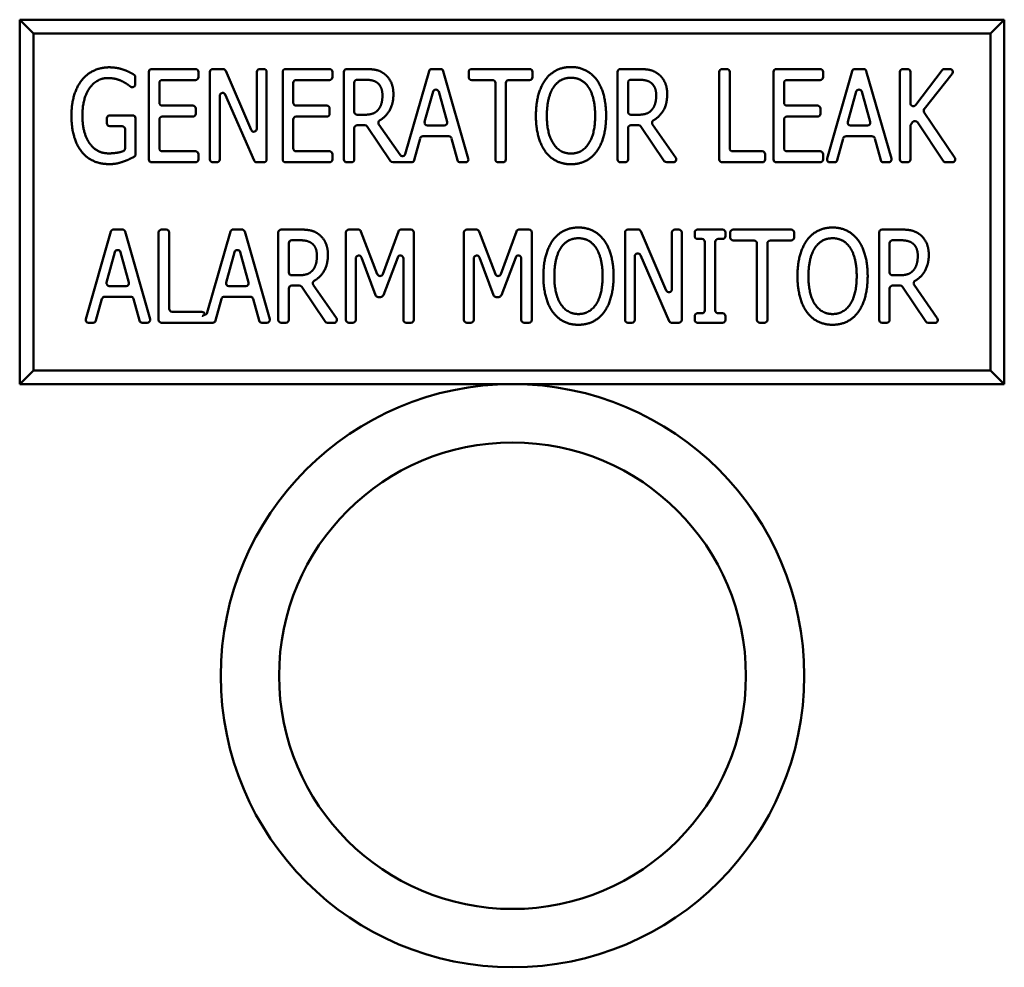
# Model space of a CAD drawing. Header units: inches. Extents: x 0 to 102, y 2 to 64.
# Tile 14 of 18: x 73.54 to 75.23, y 48.07 to 49.69. Entities that reach past the tile are written whole.
import ezdxf

# ---------------------------------------------------------------- set-up
doc = ezdxf.new("R2010")
doc.units = ezdxf.units.IN
doc.header["$LTSCALE"] = 3
doc.header["$MEASUREMENT"] = 0
doc.layers.add('Visible (ANSI)', color=7, linetype='Continuous', lineweight=50)

msp = doc.modelspace()

# ---------------------------------------------------------------- linework, layer by layer
at = {"layer": 'Visible (ANSI)'}
for p, q in [((75.2255, 49.6908), (73.538, 49.6908)), ((73.5614, 49.6673), (73.538, 49.6908)), ((73.538, 49.6908), (73.538, 49.0658)), ((75.202, 49.6673), (75.2255, 49.6908)), ((75.2255, 49.0658), (75.2255, 49.6908)), ((73.5614, 49.6673), (75.202, 49.6673)), ((73.5614, 49.0892), (73.5614, 49.6673)), ((75.202, 49.6673), (75.202, 49.0892)), ((73.7592, 49.4512), (73.7592, 49.6012)), ((73.7642, 49.6062), (73.8393, 49.6062)), ((73.8443, 49.6012), (73.8443, 49.5923)), ((73.864, 49.4512), (73.864, 49.6012)), ((73.869, 49.6062), (73.8864, 49.6062)), ((73.891, 49.6032), (73.9348, 49.5018)), ((73.9444, 49.5037), (73.9444, 49.6012)), ((73.9494, 49.6062), (73.9562, 49.6062)), ((73.9612, 49.6012), (73.9612, 49.4512)), ((73.9887, 49.4512), (73.9887, 49.6012)), ((73.9937, 49.6062), (74.0688, 49.6062)), ((74.0738, 49.6012), (74.0738, 49.5923)), ((74.0935, 49.4512), (74.0935, 49.6012)), ((74.0985, 49.6062), (74.1285, 49.6062)), ((74.1988, 49.4603), (74.2395, 49.6026)), ((74.2443, 49.6062), (74.2591, 49.6062)), ((74.2639, 49.6026), (74.3068, 49.4526)), ((74.3076, 49.5923), (74.3076, 49.6012)), ((74.3126, 49.6062), (74.4119, 49.6062)), ((74.4169, 49.6012), (74.4169, 49.5923)), ((74.5626, 49.4512), (74.5626, 49.6012)), ((74.5676, 49.6062), (74.5976, 49.6062)), ((74.7369, 49.4512), (74.7369, 49.6012)), ((74.7419, 49.6062), (74.7499, 49.6062)), ((74.7549, 49.6012), (74.7549, 49.4702)), ((74.8298, 49.4512), (74.8298, 49.6012)), ((74.8348, 49.6062), (74.9099, 49.6062)), ((74.9149, 49.6012), (74.9149, 49.5923)), ((74.9218, 49.4526), (74.9647, 49.6026)), ((74.9695, 49.6062), (74.9842, 49.6062)), ((74.989, 49.6026), (75.032, 49.4526)), ((75.0466, 49.4512), (75.0466, 49.6012)), ((75.0516, 49.6062), (75.0596, 49.6062)), ((75.0646, 49.6012), (75.0646, 49.5475)), ((75.0736, 49.5445), (75.1189, 49.6042)), ((75.1361, 49.5981), (75.0884, 49.5376)), ((75.1229, 49.6062), (75.1321, 49.6062)), ((73.736, 49.5924), (73.736, 49.5799)), ((73.7773, 49.5823), (73.7773, 49.5485)), ((73.8393, 49.5873), (73.7823, 49.5873)), ((74.0067, 49.5823), (74.0067, 49.5485)), ((74.0688, 49.5873), (74.0117, 49.5873)), ((74.1115, 49.5828), (74.1115, 49.5327)), ((74.1294, 49.5878), (74.1165, 49.5878)), ((74.3482, 49.5873), (74.3126, 49.5873)), ((74.3532, 49.4512), (74.3532, 49.5823)), ((74.3712, 49.5823), (74.3712, 49.4512)), ((74.4119, 49.5873), (74.3762, 49.5873)), ((74.5806, 49.5828), (74.5806, 49.5327)), ((74.5985, 49.5878), (74.5856, 49.5878)), ((74.8479, 49.5823), (74.8479, 49.5485)), ((74.9099, 49.5873), (74.8529, 49.5873)), ((73.9397, 49.4492), (73.8904, 49.5622)), ((74.2465, 49.5674), (74.232, 49.5155)), ((74.2705, 49.5155), (74.2561, 49.5674)), ((74.9717, 49.5674), (74.9572, 49.5155)), ((74.9957, 49.5155), (74.9813, 49.5674)), ((73.8808, 49.5602), (73.8808, 49.4512)), ((73.7823, 49.5435), (73.8347, 49.5435)), ((73.8397, 49.5385), (73.8397, 49.5295)), ((74.0117, 49.5435), (74.0642, 49.5435)), ((74.0692, 49.5385), (74.0692, 49.5295)), ((74.1521, 49.536), (74.1521, 49.536)), ((74.6212, 49.536), (74.6212, 49.536)), ((74.8529, 49.5435), (74.9053, 49.5435)), ((74.9103, 49.5385), (74.9103, 49.5295)), ((75.0882, 49.5318), (75.1404, 49.454)), ((73.6873, 49.5131), (73.6873, 49.5217)), ((73.6923, 49.5267), (73.7315, 49.5267)), ((73.7365, 49.5217), (73.7365, 49.4599)), ((73.7773, 49.5195), (73.7773, 49.4702)), ((73.8347, 49.5245), (73.7823, 49.5245)), ((74.0067, 49.5195), (74.0067, 49.4702)), ((74.0642, 49.5245), (74.0117, 49.5245)), ((74.1165, 49.5277), (74.1275, 49.5277)), ((74.5856, 49.5277), (74.5966, 49.5277)), ((74.8479, 49.5195), (74.8479, 49.4702)), ((74.9053, 49.5245), (74.8529, 49.5245)), ((75.0683, 49.515), (75.0656, 49.5115)), ((75.1207, 49.4485), (75.0765, 49.5148)), ((73.7135, 49.5081), (73.6923, 49.5081)), ((73.7185, 49.47), (73.7185, 49.5031)), ((74.1115, 49.5049), (74.1115, 49.4512)), ((74.1295, 49.5099), (74.1165, 49.5099)), ((74.1737, 49.4484), (74.1336, 49.5077)), ((74.1536, 49.5111), (74.1899, 49.4589)), ((74.2369, 49.5091), (74.2657, 49.5091)), ((74.5806, 49.5049), (74.5806, 49.4512)), ((74.5986, 49.5099), (74.5856, 49.5099)), ((74.6428, 49.4484), (74.6027, 49.5077)), ((74.6227, 49.5111), (74.6623, 49.4541)), ((74.962, 49.5091), (74.9909, 49.5091)), ((75.0646, 49.5085), (75.0646, 49.4512)), ((74.2242, 49.4873), (74.2139, 49.4499)), ((74.2734, 49.491), (74.229, 49.491)), ((74.2885, 49.4499), (74.2782, 49.4873)), ((74.9494, 49.4873), (74.9391, 49.4499)), ((74.9986, 49.491), (74.9542, 49.491)), ((75.0137, 49.4499), (75.0034, 49.4873)), ((73.7823, 49.4652), (73.8393, 49.4652)), ((74.0117, 49.4652), (74.0688, 49.4652)), ((74.7599, 49.4652), (74.8106, 49.4652)), ((74.8529, 49.4652), (74.9099, 49.4652)), ((73.8393, 49.4462), (73.7642, 49.4462)), ((73.8443, 49.4602), (73.8443, 49.4512)), ((73.8758, 49.4462), (73.869, 49.4462)), ((73.9562, 49.4462), (73.9443, 49.4462)), ((74.0688, 49.4462), (73.9937, 49.4462)), ((74.0738, 49.4602), (74.0738, 49.4512)), ((74.1065, 49.4462), (74.0985, 49.4462)), ((74.2091, 49.4462), (74.1778, 49.4462)), ((74.302, 49.4462), (74.2933, 49.4462)), ((74.3662, 49.4462), (74.3582, 49.4462)), ((74.5756, 49.4462), (74.5676, 49.4462)), ((74.6582, 49.4462), (74.6469, 49.4462)), ((74.8106, 49.4462), (74.7419, 49.4462)), ((74.8156, 49.4602), (74.8156, 49.4512)), ((74.9099, 49.4462), (74.8348, 49.4462)), ((74.9149, 49.4602), (74.9149, 49.4512)), ((74.9343, 49.4462), (74.9266, 49.4462)), ((75.0272, 49.4462), (75.0185, 49.4462)), ((75.0596, 49.4462), (75.0516, 49.4462)), ((75.1363, 49.4462), (75.1249, 49.4462)), ((73.6513, 49.1774), (73.6942, 49.3274)), ((73.699, 49.331), (73.7138, 49.331)), ((73.7186, 49.3274), (73.7615, 49.1774)), ((73.7761, 49.176), (73.7761, 49.326)), ((73.7811, 49.331), (73.7892, 49.331)), ((73.7942, 49.326), (73.7942, 49.1949)), ((73.8595, 49.1885), (73.8992, 49.3274)), ((73.904, 49.331), (73.9188, 49.331)), ((73.9236, 49.3274), (73.9665, 49.1774)), ((73.9811, 49.176), (73.9811, 49.326)), ((73.9861, 49.331), (74.0161, 49.331)), ((74.0971, 49.176), (74.0971, 49.326)), ((74.1021, 49.331), (74.1182, 49.331)), ((74.1229, 49.3278), (74.1509, 49.2544)), ((74.1603, 49.2544), (74.1873, 49.3277)), ((74.192, 49.331), (74.2085, 49.331)), ((74.2135, 49.326), (74.2135, 49.176)), ((74.2993, 49.176), (74.2993, 49.326)), ((74.3043, 49.331), (74.3205, 49.331)), ((74.3252, 49.3278), (74.3532, 49.2544)), ((74.3625, 49.2544), (74.3895, 49.3277)), ((74.3942, 49.331), (74.4108, 49.331)), ((74.4158, 49.326), (74.4158, 49.176)), ((74.5754, 49.176), (74.5754, 49.326)), ((74.5804, 49.331), (74.5978, 49.331)), ((74.6023, 49.328), (74.6462, 49.2265)), ((74.6558, 49.2285), (74.6558, 49.326)), ((74.6608, 49.331), (74.6676, 49.331)), ((74.6726, 49.326), (74.6726, 49.176)), ((74.6948, 49.3197), (74.6948, 49.326)), ((74.6998, 49.331), (74.7426, 49.331)), ((74.7476, 49.326), (74.7476, 49.3197)), ((74.7559, 49.3171), (74.7559, 49.326)), ((74.7609, 49.331), (74.8602, 49.331)), ((74.8652, 49.326), (74.8652, 49.3171)), ((75.0109, 49.176), (75.0109, 49.326)), ((75.0159, 49.331), (75.0459, 49.331)), ((74.0171, 49.3126), (74.0042, 49.3126)), ((74.7072, 49.3147), (74.6998, 49.3147)), ((74.7122, 49.1923), (74.7122, 49.3097)), ((74.7302, 49.3097), (74.7302, 49.1923)), ((74.7426, 49.3147), (74.7352, 49.3147)), ((74.7965, 49.3121), (74.7609, 49.3121)), ((74.8602, 49.3121), (74.8245, 49.3121)), ((75.0468, 49.3126), (75.0339, 49.3126)), ((73.7012, 49.2921), (73.6868, 49.2402)), ((73.7252, 49.2402), (73.7108, 49.2921)), ((73.9062, 49.2921), (73.8918, 49.2402)), ((73.9302, 49.2402), (73.9158, 49.2921)), ((73.9992, 49.3076), (73.9992, 49.2574)), ((74.8015, 49.176), (74.8015, 49.3071)), ((74.8195, 49.3071), (74.8195, 49.176)), ((75.0289, 49.3076), (75.0289, 49.2574)), ((74.1139, 49.2812), (74.1139, 49.176)), ((74.1478, 49.2183), (74.1236, 49.283)), ((74.1858, 49.2832), (74.1613, 49.2183)), ((74.1955, 49.176), (74.1955, 49.2814)), ((74.3162, 49.2812), (74.3162, 49.176)), ((74.3501, 49.2183), (74.3259, 49.283)), ((74.3881, 49.2832), (74.3636, 49.2183)), ((74.3977, 49.176), (74.3977, 49.2814)), ((74.5922, 49.285), (74.5922, 49.176)), ((74.6511, 49.174), (74.6018, 49.287)), ((74.0398, 49.2607), (74.0398, 49.2607)), ((75.0695, 49.2607), (75.0695, 49.2607)), ((74.0042, 49.2524), (74.0151, 49.2524)), ((75.0339, 49.2524), (75.0449, 49.2524)), ((73.6916, 49.2339), (73.7204, 49.2339)), ((73.8966, 49.2339), (73.9254, 49.2339)), ((73.9992, 49.2297), (73.9992, 49.176)), ((74.0171, 49.2347), (74.0042, 49.2347)), ((74.0613, 49.1732), (74.0213, 49.2325)), ((74.0412, 49.2359), (74.0808, 49.1788)), ((75.0289, 49.2297), (75.0289, 49.176)), ((75.0469, 49.2347), (75.0339, 49.2347)), ((75.0911, 49.1732), (75.051, 49.2325)), ((75.071, 49.2359), (75.1106, 49.1788)), ((73.6789, 49.2121), (73.6686, 49.1747)), ((73.7281, 49.2157), (73.6838, 49.2157)), ((73.7432, 49.1747), (73.7329, 49.2121)), ((73.8839, 49.2121), (73.8736, 49.1747)), ((73.9331, 49.2157), (73.8887, 49.2157)), ((73.9482, 49.1747), (73.9379, 49.2121)), ((74.1566, 49.2151), (74.1525, 49.2151)), ((74.3589, 49.2151), (74.3548, 49.2151)), ((73.7992, 49.1899), (73.8499, 49.1899)), ((74.6948, 49.176), (74.6948, 49.1823)), ((74.6998, 49.1873), (74.7072, 49.1873)), ((74.7352, 49.1873), (74.7426, 49.1873)), ((74.7476, 49.1823), (74.7476, 49.176)), ((73.6638, 49.171), (73.6561, 49.171)), ((73.7567, 49.171), (73.7481, 49.171)), ((73.8688, 49.171), (73.7811, 49.171)), ((73.9617, 49.171), (73.9531, 49.171)), ((73.9942, 49.171), (73.9861, 49.171)), ((74.0767, 49.171), (74.0655, 49.171)), ((74.1089, 49.171), (74.1021, 49.171)), ((74.2085, 49.171), (74.2005, 49.171)), ((74.3112, 49.171), (74.3043, 49.171)), ((74.4108, 49.171), (74.4027, 49.171)), ((74.5872, 49.171), (74.5804, 49.171)), ((74.6676, 49.171), (74.6557, 49.171)), ((74.7426, 49.171), (74.6998, 49.171)), ((74.8145, 49.171), (74.8065, 49.171)), ((75.0239, 49.171), (75.0159, 49.171)), ((75.1065, 49.171), (75.0952, 49.171)), ((73.5614, 49.0892), (73.538, 49.0658)), ((75.202, 49.0892), (73.5614, 49.0892)), ((75.202, 49.0892), (75.2255, 49.0658)), ((73.538, 49.0658), (75.2255, 49.0658))]:
    msp.add_line(p, q, dxfattribs=at)
for radius in [0.5, 0.4]:
    msp.add_circle((74.3826, 48.5658), radius, dxfattribs=at)
for centre, start, end in [((73.7642, 49.6012), 90, 180), ((73.8393, 49.6012), 0, 90), ((73.869, 49.6012), 90, 180), ((73.8864, 49.6012), 23.3612, 90), ((73.9494, 49.6012), 90, 180), ((73.9562, 49.6012), 0, 90), ((73.9937, 49.6012), 90, 180), ((74.0688, 49.6012), 0, 90), ((74.0985, 49.6012), 90, 180), ((74.2443, 49.6012), 90, 164.0362), ((74.2591, 49.6012), 15.9638, 90), ((74.3126, 49.6012), 90, 180), ((74.4119, 49.6012), 0, 90), ((74.5676, 49.6012), 90, 180), ((74.7419, 49.6012), 90, 180), ((74.7499, 49.6012), 0, 90), ((74.8348, 49.6012), 90, 180), ((74.9099, 49.6012), 0, 90), ((74.9695, 49.6012), 90, 164.0362), ((74.9842, 49.6012), 15.9638, 90), ((75.0516, 49.6012), 90, 180), ((75.0596, 49.6012), 0, 90), ((75.1229, 49.6012), 90, 142.8727), ((75.1321, 49.6012), 321.774, 90), ((73.7823, 49.5823), 90, 180), ((73.8393, 49.5923), 270, 0), ((74.0117, 49.5823), 90, 180), ((74.0688, 49.5923), 270, 0), ((74.1165, 49.5828), 90, 180), ((74.3126, 49.5923), 180, 270), ((74.3482, 49.5823), 0, 90), ((74.3762, 49.5823), 90, 180), ((74.4119, 49.5923), 270, 0), ((74.5856, 49.5828), 90, 180), ((74.8529, 49.5823), 90, 180), ((74.9099, 49.5923), 270, 0), ((73.8858, 49.5602), 23.5615, 180), ((74.2513, 49.566), 15.5292, 164.4708), ((74.9765, 49.566), 15.5292, 164.4708), ((73.7823, 49.5485), 180, 270), ((74.0117, 49.5485), 180, 270), ((74.8529, 49.5485), 180, 270), ((75.0696, 49.5475), 180, 322.8727), ((73.8347, 49.5385), 0, 90), ((73.8347, 49.5295), 270, 0), ((74.0642, 49.5385), 0, 90), ((74.0642, 49.5295), 270, 0), ((74.1165, 49.5327), 180, 270), ((74.5856, 49.5327), 180, 270), ((74.9053, 49.5385), 0, 90), ((74.9053, 49.5295), 270, 0), ((75.0923, 49.5346), 141.774, 213.9025), ((73.6923, 49.5217), 90, 180), ((73.6923, 49.5131), 180, 270), ((73.7315, 49.5217), 0, 90), ((73.7823, 49.5195), 90, 180), ((74.0117, 49.5195), 90, 180), ((74.2369, 49.5141), 164.4708, 270), ((74.2657, 49.5141), 270, 15.5292), ((74.8529, 49.5195), 90, 180), ((74.962, 49.5141), 164.4708, 270), ((74.9909, 49.5141), 270, 15.5292), ((75.0696, 49.5085), 143.0171, 180), ((75.0723, 49.512), 33.7131, 143.0171), ((73.7135, 49.5031), 0, 90), ((73.9394, 49.5037), 203.3612, 0), ((74.1165, 49.5049), 90, 180), ((74.1295, 49.5049), 34.0654, 90), ((74.5856, 49.5049), 90, 180), ((74.5986, 49.5049), 34.0654, 90), ((74.229, 49.486), 90, 164.6045), ((74.2734, 49.486), 15.3955, 90), ((74.9542, 49.486), 90, 164.6045), ((74.9986, 49.486), 15.3955, 90), ((73.7823, 49.4702), 180, 270), ((73.8393, 49.4602), 0, 90), ((74.0117, 49.4702), 180, 270), ((74.0688, 49.4602), 0, 90), ((74.7599, 49.4702), 180, 270), ((74.8106, 49.4602), 0, 90), ((74.8529, 49.4702), 180, 270), ((74.9099, 49.4602), 0, 90), ((73.7642, 49.4512), 180, 270), ((73.8393, 49.4512), 270, 0), ((73.869, 49.4512), 180, 270), ((73.8758, 49.4512), 270, 0), ((73.9443, 49.4512), 203.5615, 270), ((73.9562, 49.4512), 270, 0), ((73.9937, 49.4512), 180, 270), ((74.0688, 49.4512), 270, 0), ((74.0985, 49.4512), 180, 270), ((74.1065, 49.4512), 270, 0), ((74.1778, 49.4512), 214.0654, 270), ((74.194, 49.4617), 214.7838, 344.0362), ((74.2091, 49.4512), 270, 344.6045), ((74.2933, 49.4512), 195.3955, 270), ((74.302, 49.4512), 270, 15.9638), ((74.3582, 49.4512), 180, 270), ((74.3662, 49.4512), 270, 0), ((74.5676, 49.4512), 180, 270), ((74.5756, 49.4512), 270, 0), ((74.6469, 49.4512), 214.0654, 270), ((74.6582, 49.4512), 270, 34.7838), ((74.7419, 49.4512), 180, 270), ((74.8106, 49.4512), 270, 0), ((74.8348, 49.4512), 180, 270), ((74.9099, 49.4512), 270, 0), ((74.9266, 49.4512), 164.0362, 270), ((74.9343, 49.4512), 270, 344.6045), ((75.0185, 49.4512), 195.3955, 270), ((75.0272, 49.4512), 270, 15.9638), ((75.0516, 49.4512), 180, 270), ((75.0596, 49.4512), 270, 0), ((75.1249, 49.4512), 213.7131, 270), ((75.1363, 49.4512), 270, 33.9025), ((73.699, 49.326), 90, 164.0362), ((73.7138, 49.326), 15.9638, 90), ((73.7811, 49.326), 90, 180), ((73.7892, 49.326), 0, 90), ((73.904, 49.326), 90, 164.0362), ((73.9188, 49.326), 15.9638, 90), ((73.9861, 49.326), 90, 180), ((74.1021, 49.326), 90, 180), ((74.1182, 49.326), 20.8753, 90), ((74.192, 49.326), 90, 159.7829), ((74.2085, 49.326), 0, 90), ((74.3043, 49.326), 90, 180), ((74.3205, 49.326), 20.8753, 90), ((74.3942, 49.326), 90, 159.7829), ((74.4108, 49.326), 0, 90), ((74.5804, 49.326), 90, 180), ((74.5978, 49.326), 23.3612, 90), ((74.6608, 49.326), 90, 180), ((74.6676, 49.326), 0, 90), ((74.6998, 49.326), 90, 180), ((74.7426, 49.326), 0, 90), ((74.7609, 49.326), 90, 180), ((74.8602, 49.326), 0, 90), ((75.0159, 49.326), 90, 180), ((74.0042, 49.3076), 90, 180), ((74.6998, 49.3197), 180, 270), ((74.7072, 49.3097), 0, 90), ((74.7352, 49.3097), 90, 180), ((74.7426, 49.3197), 270, 0), ((74.7609, 49.3171), 180, 270), ((74.7965, 49.3071), 0, 90), ((74.8245, 49.3071), 90, 180), ((74.8602, 49.3171), 270, 0), ((75.0339, 49.3076), 90, 180), ((73.706, 49.2908), 15.5292, 164.4708), ((73.911, 49.2908), 15.5292, 164.4708), ((74.1189, 49.2812), 20.5474, 180), ((74.1905, 49.2814), 0, 159.3138), ((74.3212, 49.2812), 20.5474, 180), ((74.3927, 49.2814), 0, 159.3138), ((74.5972, 49.285), 23.5615, 180), ((74.0042, 49.2574), 180, 270), ((74.1556, 49.2562), 200.8753, 339.7829), ((74.3578, 49.2562), 200.8753, 339.7829), ((75.0339, 49.2574), 180, 270), ((73.6916, 49.2389), 164.4708, 270), ((73.7204, 49.2389), 270, 15.5292), ((73.8966, 49.2389), 164.4708, 270), ((73.9254, 49.2389), 270, 15.5292), ((74.0042, 49.2297), 90, 180), ((74.0171, 49.2297), 34.0654, 90), ((74.6508, 49.2285), 203.3612, 0), ((75.0339, 49.2297), 90, 180), ((75.0469, 49.2297), 34.0654, 90), ((73.6838, 49.2107), 90, 164.6045), ((73.7281, 49.2107), 15.3955, 90), ((73.8887, 49.2107), 90, 164.6045), ((73.9331, 49.2107), 15.3955, 90), ((74.1525, 49.2201), 200.5474, 270), ((74.1566, 49.2201), 270, 339.3138), ((74.3548, 49.2201), 200.5474, 270), ((74.3589, 49.2201), 270, 339.3138), ((73.7992, 49.1949), 180, 270), ((74.7072, 49.1923), 270, 0), ((74.7352, 49.1923), 180, 270), ((73.6561, 49.176), 164.0362, 270), ((73.6638, 49.176), 270, 344.6045), ((73.7481, 49.176), 195.3955, 270), ((73.7567, 49.176), 270, 15.9638), ((73.7811, 49.176), 180, 270), ((73.8499, 49.1849), 0, 90), ((73.8547, 49.1899), 272.0078, 344.0362), ((73.8688, 49.176), 270, 344.6045), ((73.9531, 49.176), 195.3955, 270), ((73.9617, 49.176), 270, 15.9638), ((73.9861, 49.176), 180, 270), ((73.9942, 49.176), 270, 0), ((74.0767, 49.176), 270, 34.7838), ((74.1021, 49.176), 180, 270), ((74.1089, 49.176), 270, 0), ((74.2005, 49.176), 180, 270), ((74.2085, 49.176), 270, 0), ((74.3043, 49.176), 180, 270), ((74.3112, 49.176), 270, 0), ((74.4027, 49.176), 180, 270), ((74.4108, 49.176), 270, 0), ((74.5804, 49.176), 180, 270), ((74.5872, 49.176), 270, 0), ((74.6557, 49.176), 203.5615, 270), ((74.6676, 49.176), 270, 0), ((74.6998, 49.1823), 90, 180), ((74.6998, 49.176), 180, 270), ((74.7426, 49.1823), 0, 90), ((74.7426, 49.176), 270, 0), ((74.8065, 49.176), 180, 270), ((74.8145, 49.176), 270, 0), ((75.0159, 49.176), 180, 270), ((75.0239, 49.176), 270, 0), ((75.1065, 49.176), 270, 34.7838), ((74.0655, 49.176), 214.0654, 270), ((75.0952, 49.176), 214.0654, 270)]:
    msp.add_arc(centre, 0.005, start, end, dxfattribs=at)
for points, degree in [([(73.6445, 49.5872), (73.6528, 49.5977), (73.6772, 49.6091), (73.6915, 49.6091)], 2), ([(74.1285, 49.6062), (74.1402, 49.6062), (74.156, 49.6032), (74.1631, 49.5978)], 2), ([(74.1631, 49.5978), (74.1702, 49.5924), (74.1785, 49.5754), (74.1785, 49.5628)], 2), ([(74.5976, 49.6062), (74.6093, 49.6062), (74.6251, 49.6032), (74.6322, 49.5978)], 2), ([(74.6322, 49.5978), (74.6394, 49.5924), (74.6477, 49.5754), (74.6477, 49.5628)], 2), ([(73.6267, 49.5264), (73.6267, 49.5457), (73.6359, 49.5763), (73.6445, 49.5872)], 2), ([(73.6893, 49.5907), (73.6698, 49.5907), (73.6455, 49.5559), (73.6455, 49.527)], 2), ([(74.4829, 49.5912), (74.473, 49.5912), (74.4584, 49.5831), (74.4526, 49.5746)], 2), ([(74.5131, 49.5746), (74.5076, 49.5829), (74.4925, 49.5912), (74.4829, 49.5912)], 2), ([(74.4526, 49.5746), (74.4472, 49.5664), (74.4415, 49.5418), (74.4415, 49.5262)], 2), ([(74.5242, 49.5262), (74.5242, 49.542), (74.5184, 49.5666), (74.5131, 49.5746)], 2), ([(74.1275, 49.5277), (74.1352, 49.5277), (74.1477, 49.5309), (74.1521, 49.536)], 2), ([(74.1521, 49.536), (74.1521, 49.536), (74.1521, 49.536), (74.1521, 49.536), (74.1521, 49.536)], 3), ([(74.5966, 49.5277), (74.6043, 49.5277), (74.6168, 49.5309), (74.6212, 49.536)], 2), ([(74.6212, 49.536), (74.6212, 49.536), (74.6212, 49.536), (74.6212, 49.536), (74.6212, 49.536)], 3), ([(73.6445, 49.464), (73.6358, 49.4746), (73.6267, 49.506), (73.6267, 49.5264)], 2), ([(74.4389, 49.4646), (74.4311, 49.4753), (74.4227, 49.5065), (74.4227, 49.5262)], 2), ([(74.4415, 49.5262), (74.4415, 49.4947), (74.4639, 49.4613), (74.4829, 49.4613)], 2), ([(74.4829, 49.4613), (74.5018, 49.4613), (74.5242, 49.4947), (74.5242, 49.5262)], 2), ([(74.543, 49.5262), (74.543, 49.5068), (74.5346, 49.4753), (74.5267, 49.4646)], 2), ([(73.6913, 49.4431), (73.6769, 49.4431), (73.653, 49.4535), (73.6445, 49.464)], 2), ([(74.4829, 49.4429), (74.469, 49.4429), (74.4469, 49.4539), (74.4389, 49.4646)], 2), ([(74.5267, 49.4646), (74.5184, 49.4535), (74.4962, 49.4429), (74.4829, 49.4429)], 2), ([(74.0161, 49.331), (74.0278, 49.331), (74.0436, 49.328), (74.0508, 49.3226)], 2), ([(75.0459, 49.331), (75.0576, 49.331), (75.0734, 49.328), (75.0805, 49.3226)], 2), ([(74.0508, 49.3226), (74.0579, 49.3171), (74.0662, 49.3001), (74.0662, 49.2876)], 2), ([(74.4956, 49.316), (74.4858, 49.316), (74.4711, 49.3079), (74.4654, 49.2994)], 2), ([(74.5258, 49.2994), (74.5204, 49.3077), (74.5052, 49.316), (74.4956, 49.316)], 2), ([(74.9312, 49.316), (74.9213, 49.316), (74.9067, 49.3079), (74.9009, 49.2994)], 2), ([(74.9614, 49.2994), (74.9559, 49.3077), (74.9408, 49.316), (74.9312, 49.316)], 2), ([(75.0805, 49.3226), (75.0877, 49.3171), (75.096, 49.3001), (75.096, 49.2876)], 2), ([(74.4654, 49.2994), (74.46, 49.2912), (74.4543, 49.2666), (74.4543, 49.251)], 2), ([(74.537, 49.251), (74.537, 49.2668), (74.5312, 49.2913), (74.5258, 49.2994)], 2), ([(74.9009, 49.2994), (74.8955, 49.2912), (74.8898, 49.2666), (74.8898, 49.251)], 2), ([(74.9725, 49.251), (74.9725, 49.2668), (74.9667, 49.2913), (74.9614, 49.2994)], 2), ([(74.0151, 49.2524), (74.0229, 49.2524), (74.0353, 49.2557), (74.0397, 49.2607)], 2), ([(74.0398, 49.2607), (74.0398, 49.2607), (74.0398, 49.2607), (74.0397, 49.2607), (74.0397, 49.2607)], 3), ([(75.0449, 49.2524), (75.0526, 49.2524), (75.0651, 49.2557), (75.0695, 49.2607)], 2), ([(75.0695, 49.2607), (75.0695, 49.2607), (75.0695, 49.2607), (75.0695, 49.2607), (75.0695, 49.2607)], 3), ([(74.4517, 49.1894), (74.4439, 49.2), (74.4355, 49.2313), (74.4355, 49.251)], 2), ([(74.4543, 49.251), (74.4543, 49.2195), (74.4767, 49.186), (74.4956, 49.186)], 2), ([(74.4956, 49.186), (74.5146, 49.186), (74.537, 49.2195), (74.537, 49.251)], 2), ([(74.5558, 49.251), (74.5558, 49.2315), (74.5474, 49.2), (74.5395, 49.1894)], 2), ([(74.8872, 49.1894), (74.8794, 49.2), (74.871, 49.2313), (74.871, 49.251)], 2), ([(74.8898, 49.251), (74.8898, 49.2195), (74.9122, 49.186), (74.9312, 49.186)], 2), ([(74.9312, 49.186), (74.9501, 49.186), (74.9725, 49.2195), (74.9725, 49.251)], 2), ([(74.9913, 49.251), (74.9913, 49.2315), (74.9829, 49.2), (74.975, 49.1894)], 2), ([(74.4956, 49.1676), (74.4818, 49.1676), (74.4597, 49.1786), (74.4517, 49.1894)], 2), ([(74.5395, 49.1894), (74.5312, 49.1783), (74.509, 49.1676), (74.4956, 49.1676)], 2), ([(74.9312, 49.1676), (74.9173, 49.1676), (74.8952, 49.1786), (74.8872, 49.1894)], 2), ([(74.975, 49.1894), (74.9667, 49.1783), (74.9445, 49.1676), (74.9312, 49.1676)], 2)]:
    msp.add_open_spline(points, degree=degree, dxfattribs=at)
for points, degree, knots in [([(73.6915, 49.6091), (73.6984, 49.6091), (73.711, 49.6068), (73.7166, 49.6047)], 2, [0, 0, 0, 1, 1.994838, 1.994838, 1.994838]), ([(73.7168, 49.6047), (73.7167, 49.6047), (73.7167, 49.6047), (73.7167, 49.6047), (73.7167, 49.6047), (73.7166, 49.6047)], 3, [0, 0, 0, 0, 0.0001582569, 0.0001582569, 0.0003165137, 0.0003165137, 0.0003165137, 0.0003165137]), ([(73.7168, 49.6047), (73.7214, 49.6031), (73.7307, 49.5984), (73.7335, 49.5968)], 2, [0.006289, 0.006289, 0.006289, 1, 1.666224, 1.666224, 1.666224]), ([(73.736, 49.5924), (73.736, 49.5931), (73.7359, 49.5937), (73.7354, 49.5949), (73.7351, 49.5953), (73.7344, 49.5962), (73.7339, 49.5965), (73.7335, 49.5968)], 3, [0, 0, 0, 0, 0.00496118, 0.00496118, 0.00924757, 0.00924757, 0.01353396, 0.01353396, 0.01353396, 0.01353396]), ([(74.4391, 49.588), (74.447, 49.5986), (74.4691, 49.6096), (74.4829, 49.6096)], 2, [0.002551, 0.002551, 0.002551, 1, 2, 2, 2]), ([(74.4829, 49.6096), (74.4967, 49.6096), (74.519, 49.5982), (74.5267, 49.588)], 2, [0, 0, 0, 1, 1.998956, 1.998956, 1.998956]), ([(73.7173, 49.5832), (73.7118, 49.5864), (73.6975, 49.5907), (73.6893, 49.5907)], 2, [0.002871, 0.002871, 0.002871, 1, 2, 2, 2]), ([(73.7173, 49.5832), (73.7173, 49.5832), (73.7173, 49.5832), (73.7174, 49.5831), (73.7174, 49.5831), (73.7174, 49.5831)], 3, [0, 0, 0, 0, 0.0000953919, 0.0000953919, 0.0001907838, 0.0001907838, 0.0001907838, 0.0001907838]), ([(73.7277, 49.5761), (73.7276, 49.5762), (73.7238, 49.5795), (73.7174, 49.5831)], 2, [0.965014, 0.965014, 0.965014, 1, 1.997437, 1.997437, 1.997437]), ([(73.7277, 49.5761), (73.7282, 49.5757), (73.7288, 49.5754), (73.73, 49.5749), (73.7307, 49.5748), (73.732, 49.5749), (73.7326, 49.5751), (73.7338, 49.5756), (73.7343, 49.576), (73.7351, 49.577), (73.7355, 49.5775), (73.7359, 49.5786), (73.736, 49.5793), (73.736, 49.5799)], 3, [0, 0, 0, 0, 0.00496118, 0.00496118, 0.00992237, 0.00992237, 0.01488355, 0.01488355, 0.01984474, 0.01984474, 0.02452483, 0.02452483, 0.02920491, 0.02920491, 0.02920491, 0.02920491]), ([(74.1511, 49.5824), (74.1473, 49.5854), (74.1371, 49.5878), (74.1294, 49.5878)], 2, [0.005612, 0.005612, 0.005612, 1, 2, 2, 2]), ([(74.1511, 49.5824), (74.1512, 49.5824), (74.1512, 49.5824), (74.1512, 49.5824), (74.1512, 49.5823), (74.1512, 49.5823)], 3, [0, 0, 0, 0, 0.0001401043, 0.0001401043, 0.0002802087, 0.0002802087, 0.0002802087, 0.0002802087]), ([(74.1597, 49.5611), (74.1597, 49.5681), (74.1556, 49.5788), (74.1512, 49.5823)], 2, [0, 0, 0, 1, 1.995086, 1.995086, 1.995086]), ([(74.4227, 49.5262), (74.4227, 49.5463), (74.4312, 49.5769), (74.439, 49.5879)], 2, [0, 0, 0, 1, 1.997504, 1.997504, 1.997504]), ([(74.4391, 49.588), (74.4391, 49.588), (74.439, 49.588), (74.439, 49.5879), (74.439, 49.5879), (74.439, 49.5879)], 3, [0, 0, 0, 0, 0.0001713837, 0.0001713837, 0.0003427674, 0.0003427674, 0.0003427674, 0.0003427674]), ([(74.5267, 49.5879), (74.5267, 49.5879), (74.5267, 49.5879), (74.5267, 49.588), (74.5267, 49.588), (74.5267, 49.588)], 3, [0, 0, 0, 0, 0.0000677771, 0.0000677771, 0.0001355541, 0.0001355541, 0.0001355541, 0.0001355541]), ([(74.5267, 49.5879), (74.5345, 49.5773), (74.543, 49.5462), (74.543, 49.5262)], 2, [0.001012, 0.001012, 0.001012, 1, 2, 2, 2]), ([(74.6203, 49.5824), (74.6164, 49.5854), (74.6062, 49.5878), (74.5985, 49.5878)], 2, [0.005612, 0.005612, 0.005612, 1, 2, 2, 2]), ([(74.6203, 49.5824), (74.6203, 49.5824), (74.6203, 49.5824), (74.6203, 49.5824), (74.6203, 49.5823), (74.6203, 49.5823)], 3, [0, 0, 0, 0, 0.0001401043, 0.0001401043, 0.0002802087, 0.0002802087, 0.0002802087, 0.0002802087]), ([(74.6289, 49.5611), (74.6289, 49.5681), (74.6247, 49.5788), (74.6203, 49.5823)], 2, [0, 0, 0, 1, 1.995086, 1.995086, 1.995086]), ([(74.1785, 49.5628), (74.1785, 49.5453), (74.1649, 49.5239), (74.1552, 49.5183)], 2, [0, 0, 0, 1, 1.804928, 1.804928, 1.804928]), ([(74.6477, 49.5628), (74.6477, 49.5453), (74.634, 49.5239), (74.6243, 49.5183)], 2, [0, 0, 0, 1, 1.804928, 1.804928, 1.804928]), ([(74.1521, 49.536), (74.156, 49.5404), (74.1597, 49.5528), (74.1597, 49.5611)], 2, [0.002122, 0.002122, 0.002122, 1, 2, 2, 2]), ([(74.6212, 49.536), (74.6251, 49.5404), (74.6289, 49.5528), (74.6289, 49.5611)], 2, [0.002122, 0.002122, 0.002122, 1, 2, 2, 2]), ([(73.6455, 49.527), (73.6455, 49.5109), (73.6519, 49.4868), (73.6579, 49.4786)], 2, [0, 0, 0, 1, 1.99774, 1.99774, 1.99774]), ([(74.1536, 49.5111), (74.1532, 49.5117), (74.1529, 49.5123), (74.1526, 49.5135), (74.1526, 49.5142), (74.1529, 49.5155), (74.1531, 49.5161), (74.1537, 49.517), (74.1539, 49.5173), (74.1545, 49.5179), (74.1548, 49.5181), (74.1552, 49.5183)], 3, [0, 0, 0, 0, 0.00496118, 0.00496118, 0.00992237, 0.00992237, 0.01488355, 0.01488355, 0.01798708, 0.01798708, 0.02109061, 0.02109061, 0.02109061, 0.02109061]), ([(74.6227, 49.5111), (74.6223, 49.5117), (74.622, 49.5123), (74.6218, 49.5135), (74.6217, 49.5142), (74.622, 49.5155), (74.6222, 49.5161), (74.6228, 49.517), (74.623, 49.5173), (74.6236, 49.5179), (74.6239, 49.5181), (74.6243, 49.5183)], 3, [0, 0, 0, 0, 0.00496118, 0.00496118, 0.00992237, 0.00992237, 0.01488355, 0.01488355, 0.01798708, 0.01798708, 0.02109061, 0.02109061, 0.02109061, 0.02109061]), ([(73.658, 49.4785), (73.658, 49.4785), (73.658, 49.4785), (73.658, 49.4785), (73.6579, 49.4785), (73.6579, 49.4786)], 3, [0, 0, 0, 0, 0.0001183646, 0.0001183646, 0.0002367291, 0.0002367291, 0.0002367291, 0.0002367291]), ([(73.658, 49.4785), (73.6638, 49.4702), (73.6803, 49.4615), (73.6905, 49.4615)], 2, [0.0023, 0.0023, 0.0023, 1, 2, 2, 2]), ([(73.6905, 49.4615), (73.6982, 49.4615), (73.7111, 49.4637), (73.7153, 49.4653)], 2, [0, 0, 0, 1, 1.707404, 1.707404, 1.707404]), ([(73.7185, 49.47), (73.7185, 49.4693), (73.7184, 49.4687), (73.7179, 49.4675), (73.7175, 49.4669), (73.7168, 49.4662), (73.7165, 49.466), (73.7159, 49.4656), (73.7156, 49.4654), (73.7153, 49.4653)], 3, [0, 0, 0, 0, 0.00496118, 0.00496118, 0.00992237, 0.00992237, 0.01267038, 0.01267038, 0.01541839, 0.01541839, 0.01541839, 0.01541839]), ([(73.7164, 49.4478), (73.7098, 49.4454), (73.6991, 49.4431), (73.6913, 49.4431)], 2, [0.002995, 0.002995, 0.002995, 1, 2, 2, 2]), ([(73.7164, 49.4478), (73.7164, 49.4478), (73.7164, 49.4478), (73.7165, 49.4478), (73.7165, 49.4478), (73.7165, 49.4478)], 3, [0, 0, 0, 0, 0.0001057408, 0.0001057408, 0.0002114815, 0.0002114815, 0.0002114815, 0.0002114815]), ([(73.7338, 49.4555), (73.731, 49.4541), (73.7215, 49.4495), (73.7165, 49.4478)], 2, [0.353388, 0.353388, 0.353388, 1, 1.99613, 1.99613, 1.99613]), ([(73.7338, 49.4555), (73.7344, 49.4557), (73.7349, 49.4562), (73.7357, 49.4571), (73.736, 49.4576), (73.7364, 49.4587), (73.7365, 49.4593), (73.7365, 49.4599)], 3, [0, 0, 0, 0, 0.00496118, 0.00496118, 0.00952198, 0.00952198, 0.01408278, 0.01408278, 0.01408278, 0.01408278]), ([(74.4518, 49.3128), (74.4597, 49.3234), (74.4819, 49.3344), (74.4956, 49.3344)], 2, [0.002551, 0.002551, 0.002551, 1, 2, 2, 2]), ([(74.4956, 49.3344), (74.5095, 49.3344), (74.5318, 49.323), (74.5394, 49.3127)], 2, [0, 0, 0, 1, 1.998956, 1.998956, 1.998956]), ([(74.8874, 49.3128), (74.8953, 49.3234), (74.9174, 49.3344), (74.9312, 49.3344)], 2, [0.002551, 0.002551, 0.002551, 1, 2, 2, 2]), ([(74.9312, 49.3344), (74.945, 49.3344), (74.9673, 49.323), (74.975, 49.3127)], 2, [0, 0, 0, 1, 1.998956, 1.998956, 1.998956]), ([(74.0388, 49.3072), (74.0349, 49.3101), (74.0247, 49.3126), (74.0171, 49.3126)], 2, [0.005612, 0.005612, 0.005612, 1, 2, 2, 2]), ([(74.4355, 49.251), (74.4355, 49.2711), (74.444, 49.3017), (74.4518, 49.3127)], 2, [0, 0, 0, 1, 1.997504, 1.997504, 1.997504]), ([(74.4518, 49.3128), (74.4518, 49.3128), (74.4518, 49.3127), (74.4518, 49.3127), (74.4518, 49.3127), (74.4518, 49.3127)], 3, [0, 0, 0, 0, 0.0001713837, 0.0001713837, 0.0003427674, 0.0003427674, 0.0003427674, 0.0003427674]), ([(74.5395, 49.3127), (74.5395, 49.3127), (74.5395, 49.3127), (74.5394, 49.3127), (74.5394, 49.3127), (74.5394, 49.3127)], 3, [0, 0, 0, 0, 0.0000677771, 0.0000677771, 0.0001355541, 0.0001355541, 0.0001355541, 0.0001355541]), ([(74.5395, 49.3127), (74.5472, 49.3021), (74.5558, 49.271), (74.5558, 49.251)], 2, [0.001012, 0.001012, 0.001012, 1, 2, 2, 2]), ([(74.871, 49.251), (74.871, 49.2711), (74.8795, 49.3017), (74.8873, 49.3127)], 2, [0, 0, 0, 1, 1.997504, 1.997504, 1.997504]), ([(74.8874, 49.3128), (74.8874, 49.3128), (74.8873, 49.3127), (74.8873, 49.3127), (74.8873, 49.3127), (74.8873, 49.3127)], 3, [0, 0, 0, 0, 0.0001713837, 0.0001713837, 0.0003427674, 0.0003427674, 0.0003427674, 0.0003427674]), ([(74.975, 49.3127), (74.9828, 49.3021), (74.9913, 49.271), (74.9913, 49.251)], 2, [0.001012, 0.001012, 0.001012, 1, 2, 2, 2]), ([(74.975, 49.3127), (74.975, 49.3127), (74.975, 49.3127), (74.975, 49.3127), (74.975, 49.3127), (74.975, 49.3127)], 3, [0, 0, 0, 0, 0.0000677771, 0.0000677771, 0.0001355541, 0.0001355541, 0.0001355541, 0.0001355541]), ([(75.0686, 49.3072), (75.0647, 49.3101), (75.0545, 49.3126), (75.0468, 49.3126)], 2, [0.005612, 0.005612, 0.005612, 1, 2, 2, 2]), ([(74.0388, 49.3072), (74.0388, 49.3072), (74.0388, 49.3072), (74.0389, 49.3071), (74.0389, 49.3071), (74.0389, 49.3071)], 3, [0, 0, 0, 0, 0.0001401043, 0.0001401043, 0.0002802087, 0.0002802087, 0.0002802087, 0.0002802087]), ([(74.0474, 49.2859), (74.0474, 49.2929), (74.0433, 49.3036), (74.0389, 49.3071)], 2, [0, 0, 0, 1, 1.995086, 1.995086, 1.995086]), ([(75.0686, 49.3072), (75.0686, 49.3072), (75.0686, 49.3072), (75.0686, 49.3071), (75.0686, 49.3071), (75.0686, 49.3071)], 3, [0, 0, 0, 0, 0.0001401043, 0.0001401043, 0.0002802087, 0.0002802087, 0.0002802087, 0.0002802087]), ([(75.0772, 49.2859), (75.0772, 49.2929), (75.073, 49.3036), (75.0686, 49.3071)], 2, [0, 0, 0, 1, 1.995086, 1.995086, 1.995086]), ([(74.0398, 49.2607), (74.0436, 49.2651), (74.0474, 49.2776), (74.0474, 49.2859)], 2, [0.002122, 0.002122, 0.002122, 1, 2, 2, 2]), ([(74.0662, 49.2876), (74.0662, 49.2701), (74.0525, 49.2486), (74.0428, 49.2431)], 2, [0, 0, 0, 1, 1.804928, 1.804928, 1.804928]), ([(75.0695, 49.2607), (75.0734, 49.2651), (75.0772, 49.2776), (75.0772, 49.2859)], 2, [0.002122, 0.002122, 0.002122, 1, 2, 2, 2]), ([(75.096, 49.2876), (75.096, 49.2701), (75.0823, 49.2486), (75.0726, 49.2431)], 2, [0, 0, 0, 1, 1.804928, 1.804928, 1.804928]), ([(74.0412, 49.2359), (74.0408, 49.2364), (74.0406, 49.237), (74.0403, 49.2383), (74.0403, 49.239), (74.0405, 49.2402), (74.0407, 49.2409), (74.0413, 49.2418), (74.0416, 49.2421), (74.0422, 49.2426), (74.0425, 49.2429), (74.0428, 49.2431)], 3, [0, 0, 0, 0, 0.00496118, 0.00496118, 0.00992237, 0.00992237, 0.01488355, 0.01488355, 0.01798708, 0.01798708, 0.02109061, 0.02109061, 0.02109061, 0.02109061]), ([(75.071, 49.2359), (75.0706, 49.2364), (75.0703, 49.237), (75.0701, 49.2383), (75.07, 49.239), (75.0703, 49.2402), (75.0705, 49.2409), (75.0711, 49.2418), (75.0713, 49.2421), (75.0719, 49.2426), (75.0722, 49.2429), (75.0726, 49.2431)], 3, [0, 0, 0, 0, 0.00496118, 0.00496118, 0.00992237, 0.00992237, 0.01488355, 0.01488355, 0.01798708, 0.01798708, 0.02109061, 0.02109061, 0.02109061, 0.02109061]), ([(73.8506, 49.1831), (73.8506, 49.1831), (73.8506, 49.1831), (73.8509, 49.183), (73.8511, 49.183), (73.8517, 49.1831), (73.852, 49.1832), (73.8528, 49.1834), (73.8532, 49.1837), (73.8539, 49.1841), (73.8542, 49.1843), (73.8545, 49.1846), (73.8547, 49.1847), (73.8548, 49.1849), (73.8549, 49.1849), (73.8549, 49.1849)], 3, [-0.00014085, -0.00014085, -0.00014085, -0.00014085, 0, 0, 0.00197754, 0.00197754, 0.00416177, 0.00416177, 0.00837914, 0.00837914, 0.01172465, 0.01172465, 0.01443004, 0.01443004, 0.01681294, 0.01681294, 0.01681294, 0.01681294])]:
    msp.add_open_spline(points, degree=degree, knots=knots, dxfattribs=at)

doc.saveas('drawing.dxf')
